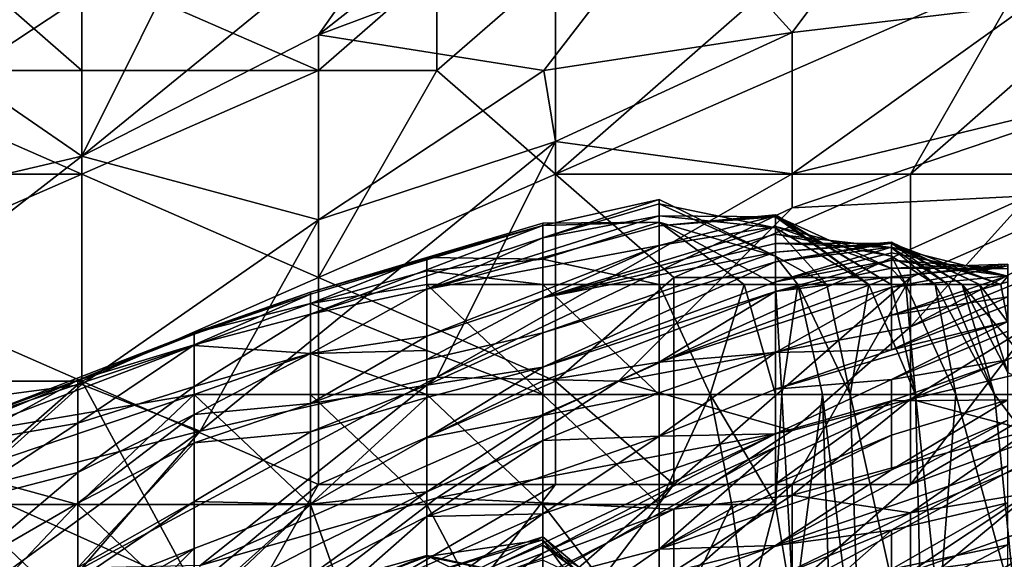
# Model space of a CAD drawing. Extents: x -161 to 11, y -10 to 160.
# Tile 152 of 256: x -0.9586 to -0.9214, y 0.2556 to 0.276. Entities that reach past the tile are written whole.
import ezdxf

# ---------------------------------------------------------------- set-up
doc = ezdxf.new("R2010")
doc.units = 0

msp = doc.modelspace()

# ---------------------------------------------------------------- linework, layer by layer
for points in [[(-0.942822, 0.281723, 0.596487), (-0.93388, 0.285914, 0.596487), (-0.947293, 0.275385, 0.584769)], [(-0.93388, 0.280414, 0.580862), (-0.947293, 0.275385, 0.584769), (-0.93388, 0.285914, 0.596487)], [(-0.942822, 0.281723, 0.596487), (-0.956235, 0.270805, 0.584769), (-0.951764, 0.279778, 0.6043)], [(-0.947293, 0.275385, 0.584769), (-0.956235, 0.270805, 0.584769), (-0.942822, 0.281723, 0.596487)], [(-0.929409, 0.275477, 0.561331), (-0.93388, 0.280414, 0.580862), (-0.924938, 0.281468, 0.57305)], [(-0.924938, 0.281468, 0.57305), (-0.920467, 0.276537, 0.553519), (-0.929409, 0.275477, 0.561331)], [(-0.947293, 0.275385, 0.584769), (-0.93388, 0.280414, 0.580862), (-0.938788, 0.274037, 0.569144)], [(-0.93388, 0.280414, 0.580862), (-0.929409, 0.275477, 0.561331), (-0.938788, 0.274037, 0.569144)], [(-0.960706, 0.27989, 0.619925), (-0.956235, 0.280041, 0.612112), (-0.969648, 0.272743, 0.612112)], [(-0.969648, 0.272743, 0.612112), (-0.956235, 0.280041, 0.612112), (-0.960706, 0.273877, 0.600394)], [(-0.956235, 0.280041, 0.612112), (-0.951764, 0.279778, 0.6043), (-0.960706, 0.273877, 0.600394)], [(-0.960706, 0.273877, 0.600394), (-0.951764, 0.279778, 0.6043), (-0.956235, 0.270805, 0.584769)], [(-0.956235, 0.274037, 0.749254), (-0.960706, 0.277943, 0.748395), (-0.965177, 0.274037, 0.749723)], [(-0.956235, 0.274037, 0.749254), (-0.956235, 0.277943, 0.748466), (-0.960706, 0.277943, 0.748395)], [(-0.947293, 0.274037, 0.748481), (-0.942822, 0.277943, 0.747599), (-0.956235, 0.277943, 0.748466)], [(-0.947293, 0.274037, 0.748481), (-0.956235, 0.277943, 0.748466), (-0.956235, 0.274037, 0.749254)], [(-0.942822, 0.277943, 0.747599), (-0.947293, 0.274037, 0.748481), (-0.942822, 0.274037, 0.747855)], [(-0.942822, 0.274037, 0.747855), (-0.938351, 0.277943, 0.747036), (-0.942822, 0.277943, 0.747599)], [(-0.938351, 0.27013, 0.746999), (-0.938351, 0.277943, 0.747036), (-0.942822, 0.274037, 0.747855)], [(-0.920467, 0.277943, 0.74368), (-0.929409, 0.277943, 0.745503), (-0.938351, 0.27013, 0.746999)], [(-0.938351, 0.27013, 0.746999), (-0.929409, 0.277943, 0.745503), (-0.938351, 0.277943, 0.747036)], [(-0.924938, 0.27013, 0.743589), (-0.920467, 0.277943, 0.74368), (-0.938351, 0.27013, 0.746999)], [(-0.920467, 0.277943, 0.74368), (-0.924938, 0.27013, 0.743589), (-0.920467, 0.274037, 0.74301)], [(-0.929409, 0.275477, 0.561331), (-0.920467, 0.276537, 0.553519), (-0.929409, 0.270141, 0.545706)], [(-0.920467, 0.276537, 0.553519), (-0.915996, 0.273402, 0.537894), (-0.929409, 0.270141, 0.545706)], [(-0.956235, 0.270805, 0.584769), (-0.947293, 0.275385, 0.584769), (-0.947293, 0.268405, 0.565237)], [(-0.947293, 0.275385, 0.584769), (-0.938788, 0.274037, 0.569144), (-0.947293, 0.268405, 0.565237)], [(-0.938788, 0.274037, 0.569144), (-0.929409, 0.275477, 0.561331), (-0.938351, 0.271361, 0.561331)], [(-0.938351, 0.271361, 0.561331), (-0.929409, 0.275477, 0.561331), (-0.929409, 0.270141, 0.545706)], [(-0.956235, 0.27013, 0.749823), (-0.965177, 0.274037, 0.749723), (-0.969648, 0.27013, 0.750975)], [(-0.965177, 0.274037, 0.749723), (-0.956235, 0.27013, 0.749823), (-0.956235, 0.274037, 0.749254)], [(-0.960706, 0.273877, 0.600394), (-0.956235, 0.270805, 0.584769), (-0.960706, 0.269762, 0.588675)], [(-0.956235, 0.274037, 0.749254), (-0.956235, 0.27013, 0.749823), (-0.947293, 0.274037, 0.748481)], [(-0.947293, 0.266224, 0.748627), (-0.947293, 0.274037, 0.748481), (-0.956235, 0.27013, 0.749823)], [(-0.938351, 0.271361, 0.561331), (-0.947293, 0.268405, 0.565237), (-0.938788, 0.274037, 0.569144)], [(-0.947293, 0.266224, 0.748627), (-0.938351, 0.27013, 0.746999), (-0.942822, 0.274037, 0.747855)], [(-0.947293, 0.266224, 0.748627), (-0.942822, 0.274037, 0.747855), (-0.947293, 0.274037, 0.748481)], [(-0.915996, 0.27013, 0.74072), (-0.920467, 0.274037, 0.74301), (-0.924938, 0.27013, 0.743589)], [(-0.915996, 0.273402, 0.537894), (-0.929409, 0.268855, 0.5418), (-0.929409, 0.270141, 0.545706)], [(-0.920467, 0.269304, 0.530081), (-0.929409, 0.268855, 0.5418), (-0.915996, 0.273402, 0.537894)], [(-0.938351, 0.271361, 0.561331), (-0.951764, 0.260425, 0.549612), (-0.947293, 0.268405, 0.565237)], [(-0.942822, 0.26246, 0.5418), (-0.951764, 0.260425, 0.549612), (-0.938351, 0.271361, 0.561331)], [(-0.938351, 0.271361, 0.561331), (-0.929409, 0.270141, 0.545706), (-0.942822, 0.26246, 0.5418)], [(-0.956235, 0.262183, 0.561331), (-0.969648, 0.260409, 0.576956), (-0.956235, 0.270805, 0.584769)], [(-0.960706, 0.269762, 0.588675), (-0.956235, 0.270805, 0.584769), (-0.969648, 0.260409, 0.576956)], [(-0.956235, 0.270805, 0.584769), (-0.947293, 0.268405, 0.565237), (-0.956235, 0.262183, 0.561331)], [(-0.969648, 0.27013, 0.750975), (-0.965177, 0.266224, 0.751477), (-0.956235, 0.27013, 0.749823)], [(-0.956235, 0.262318, 0.75022), (-0.956235, 0.27013, 0.749823), (-0.965177, 0.266224, 0.751477)], [(-0.947293, 0.266224, 0.748627), (-0.956235, 0.27013, 0.749823), (-0.956235, 0.262318, 0.75022)], [(-0.938351, 0.262318, 0.746104), (-0.938351, 0.27013, 0.746999), (-0.947293, 0.266224, 0.748627)], [(-0.929409, 0.270141, 0.545706), (-0.929409, 0.268855, 0.5418), (-0.942822, 0.26246, 0.5418)], [(-0.924938, 0.27013, 0.743589), (-0.938351, 0.27013, 0.746999), (-0.93388, 0.266224, 0.745506)], [(-0.93388, 0.266224, 0.745506), (-0.938351, 0.27013, 0.746999), (-0.938351, 0.262318, 0.746104)], [(-0.924938, 0.27013, 0.743589), (-0.93388, 0.266224, 0.745506), (-0.924938, 0.266224, 0.742689)], [(-0.915996, 0.27013, 0.74072), (-0.924938, 0.27013, 0.743589), (-0.924938, 0.266224, 0.742689)], [(-0.924938, 0.258412, 0.739725), (-0.911525, 0.266224, 0.737429), (-0.915996, 0.27013, 0.74072)], [(-0.924938, 0.258412, 0.739725), (-0.915996, 0.27013, 0.74072), (-0.924938, 0.266224, 0.742689)], [(-0.911525, 0.269881, 0.518362), (-0.924938, 0.264368, 0.518362), (-0.915996, 0.269092, 0.522269)], [(-0.911525, 0.269881, 0.518362), (-0.911525, 0.267115, 0.506644), (-0.924938, 0.261633, 0.506644)], [(-0.911525, 0.269881, 0.518362), (-0.924938, 0.261633, 0.506644), (-0.924938, 0.264368, 0.518362)], [(-0.929409, 0.268855, 0.5418), (-0.920467, 0.269304, 0.530081), (-0.935966, 0.262318, 0.530081)], [(-0.924938, 0.264368, 0.518362), (-0.935966, 0.262318, 0.530081), (-0.920467, 0.269304, 0.530081)], [(-0.915996, 0.269092, 0.522269), (-0.924938, 0.264368, 0.518362), (-0.920467, 0.269304, 0.530081)], [(-0.942822, 0.26246, 0.5418), (-0.929409, 0.268855, 0.5418), (-0.935966, 0.262318, 0.530081)], [(-0.934431, 0.269176, 0.015164), (-0.938821, 0.267722, 0.018921), (-0.934431, 0.269006, 0.018921)], [(-0.934431, 0.269176, 0.015164), (-0.938821, 0.268191, 0.015164), (-0.938821, 0.267722, 0.018921)], [(-0.934431, 0.269176, 0.015164), (-0.934431, 0.268319, 0.011407), (-0.938821, 0.268191, 0.015164)], [(-0.934431, 0.269006, 0.018921), (-0.938821, 0.267722, 0.018921), (-0.934431, 0.26856, 0.022678)], [(-0.934431, 0.269006, 0.018921), (-0.930042, 0.267037, 0.015164), (-0.934431, 0.269176, 0.015164)], [(-0.930042, 0.267037, 0.015164), (-0.934431, 0.268319, 0.011407), (-0.934431, 0.269176, 0.015164)], [(-0.934431, 0.26856, 0.022678), (-0.930042, 0.268107, 0.018921), (-0.934431, 0.269006, 0.018921)], [(-0.930042, 0.268107, 0.018921), (-0.930042, 0.267037, 0.015164), (-0.934431, 0.269006, 0.018921)], [(-0.934431, 0.26856, 0.022678), (-0.94321, 0.265787, 0.026436), (-0.934431, 0.268173, 0.026436)], [(-0.94321, 0.265787, 0.026436), (-0.934431, 0.26856, 0.022678), (-0.938821, 0.267722, 0.018921)], [(-0.930042, 0.268599, 0.026436), (-0.934431, 0.268173, 0.026436), (-0.930042, 0.268557, 0.030193)], [(-0.930042, 0.268514, 0.022678), (-0.934431, 0.268173, 0.026436), (-0.930042, 0.268599, 0.026436)], [(-0.934431, 0.26856, 0.022678), (-0.934431, 0.268173, 0.026436), (-0.930042, 0.268514, 0.022678)], [(-0.930042, 0.268514, 0.022678), (-0.930042, 0.268107, 0.018921), (-0.934431, 0.26856, 0.022678)], [(-0.930042, 0.268557, 0.030193), (-0.934431, 0.267431, 0.03395), (-0.930042, 0.268156, 0.037707)], [(-0.934431, 0.267431, 0.03395), (-0.930042, 0.268557, 0.030193), (-0.934431, 0.268173, 0.026436)], [(-0.925674, 0.265961, 0.030193), (-0.926517, 0.265961, 0.026436), (-0.930042, 0.268599, 0.026436)], [(-0.930042, 0.268557, 0.030193), (-0.925674, 0.265961, 0.030193), (-0.930042, 0.268599, 0.026436)], [(-0.930042, 0.268599, 0.026436), (-0.926517, 0.265961, 0.026436), (-0.930042, 0.268514, 0.022678)], [(-0.925652, 0.266566, 0.03395), (-0.930042, 0.268557, 0.030193), (-0.930042, 0.268156, 0.037707)], [(-0.925652, 0.266566, 0.03395), (-0.925674, 0.265961, 0.030193), (-0.930042, 0.268557, 0.030193)], [(-0.930042, 0.268514, 0.022678), (-0.926517, 0.265961, 0.026436), (-0.930042, 0.268107, 0.018921)], [(-0.956235, 0.262183, 0.561331), (-0.947293, 0.268405, 0.565237), (-0.951764, 0.260425, 0.549612)], [(-0.938821, 0.268191, 0.015164), (-0.9476, 0.265604, 0.015164), (-0.9476, 0.264843, 0.022678)], [(-0.938821, 0.268191, 0.015164), (-0.94321, 0.266977, 0.011407), (-0.9476, 0.265674, 0.011407)], [(-0.938821, 0.268191, 0.015164), (-0.9476, 0.265674, 0.011407), (-0.9476, 0.265604, 0.015164)], [(-0.938821, 0.267722, 0.018921), (-0.938821, 0.268191, 0.015164), (-0.9476, 0.264843, 0.022678)], [(-0.938821, 0.268191, 0.015164), (-0.938821, 0.268273, 0.011407), (-0.94321, 0.266977, 0.011407)], [(-0.94321, 0.266977, 0.011407), (-0.938821, 0.268273, 0.011407), (-0.938821, 0.266923, 0.00765)], [(-0.934431, 0.268173, 0.026436), (-0.94321, 0.265787, 0.026436), (-0.934431, 0.267431, 0.03395)], [(-0.938821, 0.268273, 0.011407), (-0.938821, 0.268191, 0.015164), (-0.934431, 0.268319, 0.011407)], [(-0.938821, 0.266923, 0.00765), (-0.938821, 0.268273, 0.011407), (-0.934431, 0.268319, 0.011407)], [(-0.938821, 0.266923, 0.00765), (-0.934431, 0.268319, 0.011407), (-0.934431, 0.265961, 0.008242)], [(-0.930042, 0.268156, 0.037707), (-0.934431, 0.267431, 0.03395), (-0.938821, 0.265458, 0.041464)], [(-0.930042, 0.267859, 0.041464), (-0.930042, 0.268156, 0.037707), (-0.938821, 0.265458, 0.041464)], [(-0.930042, 0.267037, 0.015164), (-0.930042, 0.265961, 0.0133), (-0.934431, 0.268319, 0.011407)], [(-0.930042, 0.265961, 0.0133), (-0.931224, 0.265961, 0.011407), (-0.934431, 0.268319, 0.011407)], [(-0.934431, 0.265961, 0.008242), (-0.934431, 0.268319, 0.011407), (-0.931224, 0.265961, 0.011407)], [(-0.925652, 0.267037, 0.037707), (-0.930042, 0.268156, 0.037707), (-0.930042, 0.267859, 0.041464)], [(-0.925652, 0.267037, 0.037707), (-0.925652, 0.266566, 0.03395), (-0.930042, 0.268156, 0.037707)], [(-0.930042, 0.267859, 0.041464), (-0.938821, 0.265458, 0.041464), (-0.930042, 0.267517, 0.045221)], [(-0.928103, 0.265961, 0.018921), (-0.930042, 0.268107, 0.018921), (-0.926517, 0.265961, 0.026436)], [(-0.930042, 0.267037, 0.015164), (-0.930042, 0.268107, 0.018921), (-0.928103, 0.265961, 0.018921)], [(-0.930042, 0.267517, 0.045221), (-0.925652, 0.267356, 0.041464), (-0.930042, 0.267859, 0.041464)], [(-0.925652, 0.267037, 0.037707), (-0.930042, 0.267859, 0.041464), (-0.925652, 0.267356, 0.041464)], [(-0.938821, 0.267722, 0.018921), (-0.9476, 0.264843, 0.022678), (-0.94321, 0.265787, 0.026436)], [(-0.938821, 0.265458, 0.041464), (-0.934431, 0.267431, 0.03395), (-0.94321, 0.264017, 0.041464)], [(-0.934431, 0.267431, 0.03395), (-0.94321, 0.265787, 0.026436), (-0.94321, 0.264017, 0.041464)], [(-0.930042, 0.267517, 0.045221), (-0.938821, 0.265458, 0.041464), (-0.930042, 0.267179, 0.048978)], [(-0.925652, 0.267563, 0.048978), (-0.930042, 0.266821, 0.052735), (-0.925652, 0.267528, 0.052735)], [(-0.930042, 0.267179, 0.048978), (-0.930042, 0.266821, 0.052735), (-0.925652, 0.267563, 0.048978)], [(-0.925652, 0.267518, 0.045221), (-0.930042, 0.267179, 0.048978), (-0.925652, 0.267563, 0.048978)], [(-0.925652, 0.267528, 0.052735), (-0.930042, 0.266821, 0.052735), (-0.925652, 0.267373, 0.056493)], [(-0.930042, 0.267517, 0.045221), (-0.930042, 0.267179, 0.048978), (-0.925652, 0.267518, 0.045221)], [(-0.925652, 0.267518, 0.045221), (-0.925652, 0.267356, 0.041464), (-0.930042, 0.267517, 0.045221)], [(-0.925652, 0.267373, 0.056493), (-0.930042, 0.266061, 0.06025), (-0.925652, 0.267162, 0.06025)], [(-0.925652, 0.267373, 0.056493), (-0.930042, 0.266821, 0.052735), (-0.930042, 0.266061, 0.06025)], [(-0.922328, 0.265961, 0.052735), (-0.922985, 0.265961, 0.048978), (-0.925652, 0.267563, 0.048978)], [(-0.925652, 0.267528, 0.052735), (-0.922328, 0.265961, 0.052735), (-0.925652, 0.267563, 0.048978)], [(-0.925652, 0.267563, 0.048978), (-0.922985, 0.265961, 0.048978), (-0.925652, 0.267518, 0.045221)], [(-0.921528, 0.265961, 0.056493), (-0.922328, 0.265961, 0.052735), (-0.925652, 0.267528, 0.052735)], [(-0.925652, 0.267373, 0.056493), (-0.921528, 0.265961, 0.056493), (-0.925652, 0.267528, 0.052735)], [(-0.922985, 0.265961, 0.048978), (-0.923513, 0.265961, 0.045221), (-0.925652, 0.267518, 0.045221)], [(-0.925652, 0.267518, 0.045221), (-0.923513, 0.265961, 0.045221), (-0.925652, 0.267356, 0.041464)], [(-0.921262, 0.266279, 0.06025), (-0.925652, 0.267373, 0.056493), (-0.925652, 0.267162, 0.06025)], [(-0.921262, 0.266279, 0.06025), (-0.921528, 0.265961, 0.056493), (-0.925652, 0.267373, 0.056493)], [(-0.930042, 0.266821, 0.052735), (-0.930042, 0.267179, 0.048978), (-0.938821, 0.264144, 0.052735)], [(-0.930042, 0.267179, 0.048978), (-0.938821, 0.265458, 0.041464), (-0.938821, 0.264144, 0.052735)], [(-0.925652, 0.267162, 0.06025), (-0.930042, 0.266061, 0.06025), (-0.925652, 0.266881, 0.064007)], [(-0.929199, 0.265961, 0.015164), (-0.930042, 0.267037, 0.015164), (-0.928103, 0.265961, 0.018921)], [(-0.930042, 0.265961, 0.0133), (-0.930042, 0.267037, 0.015164), (-0.929199, 0.265961, 0.015164)], [(-0.923513, 0.265961, 0.045221), (-0.924008, 0.265961, 0.041464), (-0.925652, 0.267356, 0.041464)], [(-0.925652, 0.267356, 0.041464), (-0.924008, 0.265961, 0.041464), (-0.925652, 0.267037, 0.037707)], [(-0.925652, 0.266881, 0.064007), (-0.921262, 0.266279, 0.06025), (-0.925652, 0.267162, 0.06025)], [(-0.925114, 0.265961, 0.03395), (-0.925652, 0.267037, 0.037707), (-0.924008, 0.265961, 0.041464)], [(-0.925114, 0.265961, 0.03395), (-0.925652, 0.266566, 0.03395), (-0.925652, 0.267037, 0.037707)], [(-0.911525, 0.267115, 0.506644), (-0.911525, 0.264756, 0.494925), (-0.924938, 0.261633, 0.506644)], [(-0.94321, 0.266977, 0.011407), (-0.94321, 0.266484, 0.00765), (-0.9476, 0.265249, 0.00765)], [(-0.94321, 0.266977, 0.011407), (-0.9476, 0.265249, 0.00765), (-0.9476, 0.265674, 0.011407)], [(-0.94321, 0.266484, 0.00765), (-0.94321, 0.266977, 0.011407), (-0.938821, 0.266923, 0.00765)], [(-0.938821, 0.266923, 0.00765), (-0.938821, 0.265961, 0.006497), (-0.94321, 0.266484, 0.00765)], [(-0.938821, 0.265961, 0.006497), (-0.938821, 0.266923, 0.00765), (-0.934431, 0.265961, 0.008242)], [(-0.930042, 0.266821, 0.052735), (-0.938821, 0.262845, 0.064007), (-0.930042, 0.266061, 0.06025)], [(-0.938821, 0.262845, 0.064007), (-0.930042, 0.266821, 0.052735), (-0.938821, 0.264144, 0.052735)], [(-0.925652, 0.266881, 0.064007), (-0.930042, 0.265701, 0.064007), (-0.925652, 0.266583, 0.067764)], [(-0.930042, 0.265701, 0.064007), (-0.925652, 0.266881, 0.064007), (-0.930042, 0.266061, 0.06025)], [(-0.921262, 0.26655, 0.064007), (-0.925652, 0.266881, 0.064007), (-0.925652, 0.266583, 0.067764)], [(-0.921262, 0.266279, 0.06025), (-0.925652, 0.266881, 0.064007), (-0.921262, 0.26655, 0.064007)], [(-0.921262, 0.266671, 0.075278), (-0.921262, 0.266733, 0.067764), (-0.925652, 0.266249, 0.071521)], [(-0.925652, 0.266583, 0.067764), (-0.925652, 0.266249, 0.071521), (-0.921262, 0.266733, 0.067764)], [(-0.925652, 0.266583, 0.067764), (-0.921262, 0.266733, 0.067764), (-0.921262, 0.26655, 0.064007)], [(-0.921262, 0.266292, 0.082792), (-0.921262, 0.266671, 0.075278), (-0.925652, 0.265862, 0.075278)], [(-0.921262, 0.266671, 0.075278), (-0.925652, 0.266249, 0.071521), (-0.925652, 0.265862, 0.075278)], [(-0.9476, 0.265249, 0.00765), (-0.94321, 0.266484, 0.00765), (-0.94321, 0.265961, 0.006703)], [(-0.94321, 0.265961, 0.006703), (-0.94321, 0.266484, 0.00765), (-0.938821, 0.265961, 0.006497)], [(-0.925652, 0.266583, 0.067764), (-0.930042, 0.265701, 0.064007), (-0.925652, 0.266249, 0.071521)], [(-0.925674, 0.265961, 0.030193), (-0.925652, 0.266566, 0.03395), (-0.925114, 0.265961, 0.03395)], [(-0.921262, 0.266292, 0.082792), (-0.925652, 0.264811, 0.08655), (-0.921262, 0.266059, 0.08655)], [(-0.925652, 0.265862, 0.075278), (-0.925652, 0.264811, 0.08655), (-0.921262, 0.266292, 0.082792)], [(-0.921528, 0.265961, 0.056493), (-0.921262, 0.266279, 0.06025), (-0.921262, 0.264536, 0.052735)], [(-0.956235, 0.262318, 0.75022), (-0.965177, 0.266224, 0.751477), (-0.965177, 0.262318, 0.751903)], [(-0.947293, 0.258412, 0.748076), (-0.947293, 0.266224, 0.748627), (-0.956235, 0.262318, 0.75022)], [(-0.9476, 0.265249, 0.00765), (-0.94321, 0.265961, 0.006703), (-0.94321, 0.263476, 0.003893)], [(-0.947293, 0.258412, 0.748076), (-0.938351, 0.262318, 0.746104), (-0.947293, 0.266224, 0.748627)], [(-0.94321, 0.263476, 0.003893), (-0.94321, 0.265961, 0.006703), (-0.938821, 0.26181, 0.003954)], [(-0.938821, 0.265961, 0.006497), (-0.938821, 0.26181, 0.003954), (-0.94321, 0.265961, 0.006703)], [(-0.930042, 0.265701, 0.064007), (-0.930042, 0.266061, 0.06025), (-0.938821, 0.262845, 0.064007)], [(-0.934431, 0.26181, 0.006078), (-0.938821, 0.26181, 0.003954), (-0.938821, 0.265961, 0.006497)], [(-0.934431, 0.265961, 0.008242), (-0.934431, 0.26181, 0.006078), (-0.938821, 0.265961, 0.006497)], [(-0.93388, 0.266224, 0.745506), (-0.938351, 0.262318, 0.746104), (-0.93388, 0.258412, 0.743544)], [(-0.925652, 0.265862, 0.075278), (-0.925652, 0.266249, 0.071521), (-0.934431, 0.263026, 0.075278)], [(-0.930042, 0.265701, 0.064007), (-0.934431, 0.263026, 0.075278), (-0.925652, 0.266249, 0.071521)], [(-0.93251, 0.26181, 0.00765), (-0.934431, 0.26181, 0.006078), (-0.934431, 0.265961, 0.008242)], [(-0.93251, 0.26181, 0.00765), (-0.934431, 0.265961, 0.008242), (-0.931224, 0.265961, 0.011407)], [(-0.93388, 0.258412, 0.743544), (-0.924938, 0.266224, 0.742689), (-0.93388, 0.266224, 0.745506)], [(-0.929409, 0.258412, 0.7417), (-0.924938, 0.266224, 0.742689), (-0.93388, 0.258412, 0.743544)], [(-0.931224, 0.265961, 0.011407), (-0.930042, 0.26181, 0.010973), (-0.93251, 0.26181, 0.00765)], [(-0.930042, 0.26181, 0.010973), (-0.931224, 0.265961, 0.011407), (-0.930042, 0.265961, 0.0133)], [(-0.929793, 0.26181, 0.011407), (-0.930042, 0.265961, 0.0133), (-0.929199, 0.265961, 0.015164)], [(-0.930042, 0.265961, 0.0133), (-0.929793, 0.26181, 0.011407), (-0.930042, 0.26181, 0.010973)], [(-0.929199, 0.265961, 0.015164), (-0.928265, 0.26181, 0.015164), (-0.929793, 0.26181, 0.011407)], [(-0.929409, 0.258412, 0.7417), (-0.924938, 0.258412, 0.739725), (-0.924938, 0.266224, 0.742689)], [(-0.929199, 0.265961, 0.015164), (-0.928103, 0.265961, 0.018921), (-0.927218, 0.26181, 0.018921)], [(-0.929199, 0.265961, 0.015164), (-0.927218, 0.26181, 0.018921), (-0.928265, 0.26181, 0.015164)], [(-0.927218, 0.26181, 0.018921), (-0.928103, 0.265961, 0.018921), (-0.926517, 0.265961, 0.026436)], [(-0.927218, 0.26181, 0.018921), (-0.926517, 0.265961, 0.026436), (-0.924743, 0.26181, 0.030193)], [(-0.926517, 0.265961, 0.026436), (-0.925674, 0.265961, 0.030193), (-0.924743, 0.26181, 0.030193)], [(-0.925114, 0.265961, 0.03395), (-0.924743, 0.26181, 0.030193), (-0.925674, 0.265961, 0.030193)], [(-0.921262, 0.265497, 0.094064), (-0.921262, 0.266059, 0.08655), (-0.925652, 0.264811, 0.08655)], [(-0.924008, 0.265961, 0.041464), (-0.923222, 0.26181, 0.037707), (-0.925114, 0.265961, 0.03395)], [(-0.924743, 0.26181, 0.030193), (-0.925114, 0.265961, 0.03395), (-0.923222, 0.26181, 0.037707)], [(-0.915996, 0.261729, 0.737112), (-0.911525, 0.266224, 0.737429), (-0.924938, 0.258412, 0.739725)], [(-0.924008, 0.265961, 0.041464), (-0.923513, 0.265961, 0.045221), (-0.92176, 0.26181, 0.045221)], [(-0.923222, 0.26181, 0.037707), (-0.924008, 0.265961, 0.041464), (-0.92176, 0.26181, 0.045221)], [(-0.922985, 0.265961, 0.048978), (-0.92176, 0.26181, 0.045221), (-0.923513, 0.265961, 0.045221)], [(-0.921262, 0.262637, 0.048978), (-0.922985, 0.265961, 0.048978), (-0.922328, 0.265961, 0.052735)], [(-0.919497, 0.26181, 0.056493), (-0.92176, 0.26181, 0.045221), (-0.922985, 0.265961, 0.048978)], [(-0.922985, 0.265961, 0.048978), (-0.921262, 0.262637, 0.048978), (-0.919497, 0.26181, 0.056493)], [(-0.921262, 0.264536, 0.052735), (-0.922328, 0.265961, 0.052735), (-0.921528, 0.265961, 0.056493)], [(-0.922328, 0.265961, 0.052735), (-0.921262, 0.264536, 0.052735), (-0.921262, 0.262637, 0.048978)], [(-0.9476, 0.265604, 0.015164), (-0.9476, 0.265674, 0.011407), (-0.95199, 0.26409, 0.015164)], [(-0.9476, 0.265674, 0.011407), (-0.95199, 0.264145, 0.011407), (-0.95199, 0.26409, 0.015164)], [(-0.9476, 0.265674, 0.011407), (-0.9476, 0.265249, 0.00765), (-0.95199, 0.264145, 0.011407)], [(-0.95199, 0.263687, 0.018921), (-0.9476, 0.265604, 0.015164), (-0.95199, 0.26409, 0.015164)], [(-0.9476, 0.265604, 0.015164), (-0.95199, 0.263687, 0.018921), (-0.9476, 0.264843, 0.022678)], [(-0.94321, 0.265787, 0.026436), (-0.9476, 0.263363, 0.03395), (-0.94321, 0.264017, 0.041464)], [(-0.9476, 0.263363, 0.03395), (-0.94321, 0.265787, 0.026436), (-0.9476, 0.264843, 0.022678)], [(-0.930042, 0.265701, 0.064007), (-0.938821, 0.262324, 0.067764), (-0.934431, 0.263026, 0.075278)], [(-0.938821, 0.262324, 0.067764), (-0.930042, 0.265701, 0.064007), (-0.938821, 0.262845, 0.064007)], [(-0.930042, 0.263397, 0.08655), (-0.925652, 0.265862, 0.075278), (-0.934431, 0.263026, 0.075278)], [(-0.930042, 0.263397, 0.08655), (-0.925652, 0.264811, 0.08655), (-0.925652, 0.265862, 0.075278)], [(-0.9476, 0.265249, 0.00765), (-0.95199, 0.263664, 0.00765), (-0.95199, 0.264145, 0.011407)], [(-0.95199, 0.263664, 0.00765), (-0.9476, 0.265249, 0.00765), (-0.9476, 0.263354, 0.003893)], [(-0.94321, 0.263476, 0.003893), (-0.9476, 0.263354, 0.003893), (-0.9476, 0.265249, 0.00765)], [(-0.938821, 0.265458, 0.041464), (-0.94321, 0.263137, 0.048978), (-0.938821, 0.264144, 0.052735)], [(-0.94321, 0.263137, 0.048978), (-0.938821, 0.265458, 0.041464), (-0.94321, 0.264017, 0.041464)], [(-0.925652, 0.263501, 0.101578), (-0.921262, 0.265179, 0.097821), (-0.921262, 0.265497, 0.094064)], [(-0.925652, 0.263501, 0.101578), (-0.921262, 0.265497, 0.094064), (-0.925652, 0.264811, 0.08655)], [(-0.921262, 0.265179, 0.097821), (-0.925652, 0.263501, 0.101578), (-0.921262, 0.264563, 0.105335)], [(-0.95199, 0.262115, 0.030193), (-0.9476, 0.263363, 0.03395), (-0.9476, 0.264843, 0.022678)], [(-0.95199, 0.262115, 0.030193), (-0.9476, 0.264843, 0.022678), (-0.95199, 0.263687, 0.018921)], [(-0.925652, 0.263501, 0.101578), (-0.925652, 0.264811, 0.08655), (-0.930042, 0.263397, 0.08655)], [(-0.925652, 0.262383, 0.112849), (-0.921262, 0.264563, 0.105335), (-0.930042, 0.262016, 0.101578)], [(-0.921262, 0.264563, 0.105335), (-0.925652, 0.263501, 0.101578), (-0.930042, 0.262016, 0.101578)], [(-0.925652, 0.262383, 0.112849), (-0.921262, 0.264202, 0.109092), (-0.921262, 0.264563, 0.105335)], [(-0.911525, 0.264756, 0.494925), (-0.920467, 0.260453, 0.491019), (-0.924938, 0.261633, 0.506644)], [(-0.95199, 0.264145, 0.011407), (-0.960769, 0.260739, 0.011407), (-0.95638, 0.262347, 0.015164)], [(-0.95199, 0.263664, 0.00765), (-0.960769, 0.260739, 0.011407), (-0.95199, 0.264145, 0.011407)], [(-0.95199, 0.264145, 0.011407), (-0.95638, 0.262347, 0.015164), (-0.95199, 0.26409, 0.015164)], [(-0.95199, 0.263687, 0.018921), (-0.95199, 0.26409, 0.015164), (-0.95638, 0.262347, 0.015164)], [(-0.938821, 0.262845, 0.064007), (-0.938821, 0.264144, 0.052735), (-0.94321, 0.262162, 0.056493)], [(-0.938821, 0.264144, 0.052735), (-0.94321, 0.263137, 0.048978), (-0.94321, 0.262162, 0.056493)], [(-0.929409, 0.260457, 0.51055), (-0.935966, 0.262318, 0.530081), (-0.924938, 0.264368, 0.518362)], [(-0.924938, 0.264368, 0.518362), (-0.924938, 0.261633, 0.506644), (-0.929409, 0.260457, 0.51055)], [(-0.921262, 0.264202, 0.109092), (-0.925652, 0.262383, 0.112849), (-0.921262, 0.263124, 0.120364)], [(-0.960769, 0.260739, 0.011407), (-0.95199, 0.263664, 0.00765), (-0.960769, 0.260309, 0.00765)], [(-0.960769, 0.260309, 0.00765), (-0.95199, 0.263664, 0.00765), (-0.95199, 0.26181, 0.00348)], [(-0.95199, 0.263687, 0.018921), (-0.95638, 0.260726, 0.026436), (-0.95199, 0.262115, 0.030193)], [(-0.95638, 0.260726, 0.026436), (-0.95199, 0.263687, 0.018921), (-0.95638, 0.262347, 0.015164)], [(-0.95199, 0.26181, 0.00348), (-0.95199, 0.263664, 0.00765), (-0.9476, 0.263354, 0.003893)], [(-0.9476, 0.261471, 0.048978), (-0.94321, 0.263137, 0.048978), (-0.94321, 0.264017, 0.041464)], [(-0.9476, 0.263363, 0.03395), (-0.9476, 0.261471, 0.048978), (-0.94321, 0.264017, 0.041464)], [(-0.9476, 0.261471, 0.048978), (-0.9476, 0.263363, 0.03395), (-0.95199, 0.261055, 0.037707)], [(-0.95199, 0.261055, 0.037707), (-0.9476, 0.263363, 0.03395), (-0.95199, 0.262115, 0.030193)], [(-0.9476, 0.263354, 0.003893), (-0.9476, 0.26181, 0.002667), (-0.95199, 0.26181, 0.00348)], [(-0.94321, 0.263476, 0.003893), (-0.94321, 0.26181, 0.002965), (-0.9476, 0.263354, 0.003893)], [(-0.9476, 0.26181, 0.002667), (-0.9476, 0.263354, 0.003893), (-0.94321, 0.26181, 0.002965)], [(-0.94321, 0.26181, 0.002965), (-0.94321, 0.263476, 0.003893), (-0.938821, 0.26181, 0.003954)], [(-0.934431, 0.260234, 0.101578), (-0.930042, 0.262016, 0.101578), (-0.930042, 0.263397, 0.08655)], [(-0.934431, 0.260234, 0.101578), (-0.930042, 0.263397, 0.08655), (-0.934431, 0.261869, 0.08655)], [(-0.934431, 0.261869, 0.08655), (-0.930042, 0.263397, 0.08655), (-0.934431, 0.263026, 0.075278)], [(-0.930042, 0.263397, 0.08655), (-0.930042, 0.262016, 0.101578), (-0.925652, 0.263501, 0.101578)], [(-0.94321, 0.263137, 0.048978), (-0.9476, 0.261471, 0.048978), (-0.94321, 0.262162, 0.056493)], [(-0.934431, 0.263026, 0.075278), (-0.938821, 0.261013, 0.079035), (-0.934431, 0.261869, 0.08655)], [(-0.938821, 0.261013, 0.079035), (-0.934431, 0.263026, 0.075278), (-0.938821, 0.262324, 0.067764)], [(-0.925652, 0.261577, 0.120364), (-0.921262, 0.263124, 0.120364), (-0.925652, 0.262383, 0.112849)], [(-0.921262, 0.261615, 0.135392), (-0.921262, 0.263124, 0.120364), (-0.925652, 0.261577, 0.120364)], [(-0.94321, 0.260181, 0.071521), (-0.938821, 0.262324, 0.067764), (-0.938821, 0.262845, 0.064007)], [(-0.94321, 0.261703, 0.06025), (-0.938821, 0.262845, 0.064007), (-0.94321, 0.262162, 0.056493)], [(-0.94321, 0.260181, 0.071521), (-0.938821, 0.262845, 0.064007), (-0.94321, 0.261703, 0.06025)], [(-0.969648, 0.260409, 0.576956), (-0.956235, 0.262183, 0.561331), (-0.960706, 0.258169, 0.557425)], [(-0.960706, 0.258412, 0.751263), (-0.956235, 0.262318, 0.75022), (-0.965177, 0.262318, 0.751903)], [(-0.95638, 0.262347, 0.015164), (-0.960769, 0.260739, 0.011407), (-0.960769, 0.26051, 0.015164)], [(-0.95638, 0.260726, 0.026436), (-0.95638, 0.262347, 0.015164), (-0.960769, 0.259958, 0.018921)], [(-0.960769, 0.259958, 0.018921), (-0.95638, 0.262347, 0.015164), (-0.960769, 0.26051, 0.015164)], [(-0.956235, 0.262318, 0.75022), (-0.960706, 0.258412, 0.751263), (-0.951989, 0.254505, 0.748831)], [(-0.956235, 0.262183, 0.561331), (-0.951764, 0.260425, 0.549612), (-0.960706, 0.258169, 0.557425)], [(-0.951764, 0.260425, 0.549612), (-0.942822, 0.26246, 0.5418), (-0.956235, 0.255251, 0.5418)], [(-0.942822, 0.26246, 0.5418), (-0.951764, 0.255359, 0.533987), (-0.956235, 0.255251, 0.5418)], [(-0.947293, 0.258412, 0.748076), (-0.956235, 0.262318, 0.75022), (-0.951989, 0.254505, 0.748831)], [(-0.935966, 0.262318, 0.530081), (-0.951764, 0.255359, 0.533987), (-0.942822, 0.26246, 0.5418)], [(-0.935966, 0.262318, 0.530081), (-0.942822, 0.257905, 0.526175), (-0.951764, 0.255359, 0.533987)], [(-0.94321, 0.262162, 0.056493), (-0.9476, 0.260399, 0.056493), (-0.94321, 0.261703, 0.06025)], [(-0.9476, 0.261471, 0.048978), (-0.9476, 0.260399, 0.056493), (-0.94321, 0.262162, 0.056493)], [(-0.938351, 0.262318, 0.746104), (-0.947293, 0.258412, 0.748076), (-0.938351, 0.258412, 0.745247)], [(-0.938821, 0.261013, 0.079035), (-0.938821, 0.262324, 0.067764), (-0.94321, 0.260181, 0.071521)], [(-0.929409, 0.260457, 0.51055), (-0.942822, 0.257905, 0.526175), (-0.935966, 0.262318, 0.530081)], [(-0.938351, 0.258412, 0.745247), (-0.93388, 0.258412, 0.743544), (-0.938351, 0.262318, 0.746104)], [(-0.925652, 0.261577, 0.120364), (-0.925652, 0.262383, 0.112849), (-0.930042, 0.260326, 0.116607)], [(-0.930042, 0.260326, 0.116607), (-0.925652, 0.262383, 0.112849), (-0.930042, 0.262016, 0.101578)], [(-0.95199, 0.26181, 0.00348), (-0.960769, 0.258852, 0.003893), (-0.960769, 0.260309, 0.00765)], [(-0.95199, 0.26181, 0.00348), (-0.95638, 0.257661, 0.001636), (-0.960769, 0.258852, 0.003893)], [(-0.95199, 0.262115, 0.030193), (-0.95638, 0.258864, 0.037707), (-0.95199, 0.261055, 0.037707)], [(-0.95638, 0.258864, 0.037707), (-0.95199, 0.262115, 0.030193), (-0.95638, 0.260726, 0.026436)], [(-0.95199, 0.257661, 0.001405), (-0.95638, 0.257661, 0.001636), (-0.95199, 0.26181, 0.00348)], [(-0.9476, 0.26181, 0.002667), (-0.9476, 0.257661, 0.001611), (-0.95199, 0.26181, 0.00348)], [(-0.9476, 0.257661, 0.001611), (-0.95199, 0.257661, 0.001405), (-0.95199, 0.26181, 0.00348)], [(-0.94321, 0.26181, 0.002965), (-0.94321, 0.257661, 0.002299), (-0.9476, 0.26181, 0.002667)], [(-0.94321, 0.257661, 0.002299), (-0.9476, 0.257661, 0.001611), (-0.9476, 0.26181, 0.002667)], [(-0.94321, 0.26181, 0.002965), (-0.938821, 0.257661, 0.003222), (-0.94321, 0.257661, 0.002299)], [(-0.938821, 0.257661, 0.003222), (-0.94321, 0.26181, 0.002965), (-0.938821, 0.26181, 0.003954)], [(-0.934431, 0.261869, 0.08655), (-0.938821, 0.26008, 0.08655), (-0.934431, 0.260234, 0.101578)], [(-0.938821, 0.26008, 0.08655), (-0.934431, 0.261869, 0.08655), (-0.938821, 0.261013, 0.079035)], [(-0.938821, 0.26181, 0.003954), (-0.934431, 0.26181, 0.006078), (-0.934431, 0.257661, 0.005084)], [(-0.938821, 0.26181, 0.003954), (-0.934431, 0.257661, 0.005084), (-0.938821, 0.257661, 0.003222)], [(-0.930042, 0.260326, 0.116607), (-0.930042, 0.262016, 0.101578), (-0.934431, 0.260234, 0.101578)], [(-0.93251, 0.26181, 0.00765), (-0.931682, 0.257661, 0.00765), (-0.934431, 0.257661, 0.005084)], [(-0.934431, 0.26181, 0.006078), (-0.93251, 0.26181, 0.00765), (-0.934431, 0.257661, 0.005084)], [(-0.93251, 0.26181, 0.00765), (-0.930042, 0.26181, 0.010973), (-0.930042, 0.257661, 0.01038)], [(-0.930042, 0.257661, 0.01038), (-0.931682, 0.257661, 0.00765), (-0.93251, 0.26181, 0.00765)], [(-0.930042, 0.257661, 0.01038), (-0.929793, 0.26181, 0.011407), (-0.929346, 0.25351, 0.011407)], [(-0.930042, 0.26181, 0.010973), (-0.929793, 0.26181, 0.011407), (-0.930042, 0.257661, 0.01038)], [(-0.929346, 0.25351, 0.011407), (-0.929793, 0.26181, 0.011407), (-0.928265, 0.26181, 0.015164)], [(-0.929346, 0.25351, 0.011407), (-0.928265, 0.26181, 0.015164), (-0.927704, 0.24521, 0.015164)], [(-0.928265, 0.26181, 0.015164), (-0.927218, 0.26181, 0.018921), (-0.926783, 0.24936, 0.018921)], [(-0.928265, 0.26181, 0.015164), (-0.926783, 0.24936, 0.018921), (-0.927704, 0.24521, 0.015164)], [(-0.924453, 0.24936, 0.030193), (-0.927218, 0.26181, 0.018921), (-0.924743, 0.26181, 0.030193)], [(-0.927218, 0.26181, 0.018921), (-0.924453, 0.24936, 0.030193), (-0.926783, 0.24936, 0.018921)], [(-0.924743, 0.26181, 0.030193), (-0.923222, 0.26181, 0.037707), (-0.923872, 0.25351, 0.03395)], [(-0.924743, 0.26181, 0.030193), (-0.923872, 0.25351, 0.03395), (-0.924453, 0.24936, 0.030193)], [(-0.923222, 0.26181, 0.037707), (-0.920948, 0.25351, 0.048978), (-0.923872, 0.25351, 0.03395)], [(-0.92176, 0.26181, 0.045221), (-0.920948, 0.25351, 0.048978), (-0.923222, 0.26181, 0.037707)], [(-0.919497, 0.26181, 0.056493), (-0.91862, 0.257661, 0.06025), (-0.92176, 0.26181, 0.045221)], [(-0.91862, 0.257661, 0.06025), (-0.920948, 0.25351, 0.048978), (-0.92176, 0.26181, 0.045221)], [(-0.9476, 0.261471, 0.048978), (-0.95199, 0.259992, 0.045221), (-0.9476, 0.260399, 0.056493)], [(-0.95199, 0.261055, 0.037707), (-0.95199, 0.259992, 0.045221), (-0.9476, 0.261471, 0.048978)], [(-0.9476, 0.257675, 0.075278), (-0.94321, 0.260181, 0.071521), (-0.94321, 0.261703, 0.06025)], [(-0.94321, 0.261703, 0.06025), (-0.9476, 0.260399, 0.056493), (-0.9476, 0.257675, 0.075278)], [(-0.929409, 0.260457, 0.51055), (-0.924938, 0.261633, 0.506644), (-0.93388, 0.257478, 0.506644)], [(-0.93388, 0.257478, 0.506644), (-0.924938, 0.261633, 0.506644), (-0.929409, 0.258005, 0.498831)], [(-0.925652, 0.261577, 0.120364), (-0.930042, 0.258435, 0.131635), (-0.925652, 0.260279, 0.131635)], [(-0.925652, 0.261577, 0.120364), (-0.930042, 0.259817, 0.120364), (-0.930042, 0.258435, 0.131635)], [(-0.930042, 0.259817, 0.120364), (-0.925652, 0.261577, 0.120364), (-0.930042, 0.260326, 0.116607)], [(-0.929409, 0.254505, 0.739885), (-0.915996, 0.261729, 0.737112), (-0.924938, 0.258412, 0.739725)], [(-0.915996, 0.261729, 0.737112), (-0.929409, 0.254505, 0.739885), (-0.929409, 0.250599, 0.737471)], [(-0.929409, 0.250599, 0.737471), (-0.915996, 0.258412, 0.735007), (-0.915996, 0.261729, 0.737112)], [(-0.924938, 0.261633, 0.506644), (-0.920467, 0.260453, 0.491019), (-0.929409, 0.258005, 0.498831)], [(-0.921262, 0.261615, 0.135392), (-0.925652, 0.258973, 0.142906), (-0.921262, 0.260841, 0.142906)], [(-0.921262, 0.261615, 0.135392), (-0.925652, 0.260279, 0.131635), (-0.925652, 0.258973, 0.142906)], [(-0.925652, 0.261577, 0.120364), (-0.925652, 0.260279, 0.131635), (-0.921262, 0.261615, 0.135392)], [(-0.95199, 0.261055, 0.037707), (-0.95638, 0.257704, 0.045221), (-0.95199, 0.259992, 0.045221)], [(-0.95199, 0.261055, 0.037707), (-0.95638, 0.258864, 0.037707), (-0.95638, 0.257704, 0.045221)], [(-0.924938, 0.257342, 0.483206), (-0.915996, 0.261052, 0.483206), (-0.920467, 0.258082, 0.475394)], [(-0.915996, 0.261052, 0.483206), (-0.924938, 0.257342, 0.483206), (-0.920467, 0.260453, 0.491019)], [(-0.961066, 0.257661, 0.030193), (-0.95638, 0.260726, 0.026436), (-0.960769, 0.259958, 0.018921)], [(-0.95638, 0.258864, 0.037707), (-0.95638, 0.260726, 0.026436), (-0.961066, 0.257661, 0.030193)], [(-0.94321, 0.258138, 0.08655), (-0.938821, 0.26008, 0.08655), (-0.938821, 0.261013, 0.079035)], [(-0.94321, 0.258138, 0.08655), (-0.938821, 0.261013, 0.079035), (-0.94321, 0.260181, 0.071521)], [(-0.921262, 0.260841, 0.142906), (-0.930042, 0.256107, 0.150421), (-0.921262, 0.259119, 0.157935)], [(-0.930042, 0.256107, 0.150421), (-0.921262, 0.260841, 0.142906), (-0.925652, 0.258973, 0.142906)], [(-0.960706, 0.258169, 0.557425), (-0.951764, 0.260425, 0.549612), (-0.960706, 0.253927, 0.545706)], [(-0.951764, 0.260425, 0.549612), (-0.956235, 0.255251, 0.5418), (-0.960706, 0.253927, 0.545706)], [(-0.9476, 0.260399, 0.056493), (-0.95199, 0.257768, 0.06025), (-0.9476, 0.257675, 0.075278)], [(-0.95199, 0.257768, 0.06025), (-0.9476, 0.260399, 0.056493), (-0.95199, 0.259992, 0.045221)], [(-0.938821, 0.255816, 0.120364), (-0.930042, 0.260326, 0.116607), (-0.94321, 0.25413, 0.116607)], [(-0.930042, 0.260326, 0.116607), (-0.938821, 0.257304, 0.109092), (-0.94321, 0.25413, 0.116607)], [(-0.942822, 0.257905, 0.526175), (-0.929409, 0.260457, 0.51055), (-0.93388, 0.257478, 0.506644)], [(-0.930042, 0.260326, 0.116607), (-0.938821, 0.255816, 0.120364), (-0.930042, 0.259817, 0.120364)], [(-0.938821, 0.257304, 0.109092), (-0.930042, 0.260326, 0.116607), (-0.934431, 0.260234, 0.101578)], [(-0.929409, 0.258005, 0.498831), (-0.920467, 0.260453, 0.491019), (-0.924938, 0.257342, 0.483206)], [(-0.95638, 0.255282, 0.06025), (-0.95199, 0.257768, 0.06025), (-0.95199, 0.259992, 0.045221)], [(-0.95199, 0.259992, 0.045221), (-0.95638, 0.257704, 0.045221), (-0.95638, 0.255282, 0.06025)], [(-0.94321, 0.260181, 0.071521), (-0.9476, 0.257675, 0.075278), (-0.94321, 0.258138, 0.08655)], [(-0.938821, 0.257304, 0.109092), (-0.934431, 0.260234, 0.101578), (-0.94321, 0.257202, 0.094064)], [(-0.938821, 0.26008, 0.08655), (-0.94321, 0.257202, 0.094064), (-0.934431, 0.260234, 0.101578)], [(-0.938821, 0.26008, 0.08655), (-0.94321, 0.258138, 0.08655), (-0.94321, 0.257202, 0.094064)], [(-0.925652, 0.260279, 0.131635), (-0.934431, 0.255977, 0.135392), (-0.925652, 0.258973, 0.142906)], [(-0.925652, 0.260279, 0.131635), (-0.930042, 0.258435, 0.131635), (-0.934431, 0.255977, 0.135392)], [(-0.930042, 0.259817, 0.120364), (-0.938821, 0.254825, 0.127878), (-0.934431, 0.255977, 0.135392)], [(-0.938821, 0.254825, 0.127878), (-0.930042, 0.259817, 0.120364), (-0.938821, 0.255816, 0.120364)], [(-0.934431, 0.255977, 0.135392), (-0.930042, 0.258435, 0.131635), (-0.930042, 0.259817, 0.120364)], [(-0.961066, 0.257661, 0.030193), (-0.960769, 0.255181, 0.045221), (-0.95638, 0.258864, 0.037707)], [(-0.95638, 0.258864, 0.037707), (-0.960769, 0.255181, 0.045221), (-0.95638, 0.257704, 0.045221)], [(-0.95638, 0.257661, 0.001636), (-0.960769, 0.257661, 0.002604), (-0.960769, 0.258852, 0.003893)], [(-0.930042, 0.256107, 0.150421), (-0.925652, 0.258973, 0.142906), (-0.934431, 0.255977, 0.135392)], [(-0.921262, 0.259119, 0.157935), (-0.930042, 0.256107, 0.150421), (-0.925652, 0.256696, 0.161692)], [(-0.921262, 0.259119, 0.157935), (-0.925652, 0.256696, 0.161692), (-0.921262, 0.257719, 0.169206)], [(-0.960706, 0.254505, 0.75114), (-0.951989, 0.254505, 0.748831), (-0.960706, 0.258412, 0.751263)], [(-0.951764, 0.250599, 0.748113), (-0.947293, 0.258412, 0.748076), (-0.951989, 0.254505, 0.748831)], [(-0.938351, 0.258412, 0.745247), (-0.947293, 0.258412, 0.748076), (-0.951764, 0.250599, 0.748113)], [(-0.938351, 0.258412, 0.745247), (-0.951764, 0.250599, 0.748113), (-0.947293, 0.246693, 0.745153)], [(-0.94321, 0.258138, 0.08655), (-0.9476, 0.254976, 0.094064), (-0.94321, 0.257202, 0.094064)], [(-0.94321, 0.258138, 0.08655), (-0.9476, 0.256008, 0.08655), (-0.9476, 0.254976, 0.094064)], [(-0.9476, 0.257675, 0.075278), (-0.9476, 0.256008, 0.08655), (-0.94321, 0.258138, 0.08655)], [(-0.93388, 0.258412, 0.743544), (-0.938351, 0.258412, 0.745247), (-0.947293, 0.246693, 0.745153)], [(-0.942822, 0.246693, 0.742855), (-0.93388, 0.258412, 0.743544), (-0.947293, 0.246693, 0.745153)], [(-0.929409, 0.258412, 0.7417), (-0.93388, 0.258412, 0.743544), (-0.942822, 0.246693, 0.742855)], [(-0.942822, 0.246693, 0.742855), (-0.929409, 0.254505, 0.739885), (-0.929409, 0.258412, 0.7417)], [(-0.924938, 0.258412, 0.739725), (-0.929409, 0.258412, 0.7417), (-0.929409, 0.254505, 0.739885)], [(-0.929409, 0.250599, 0.737471), (-0.911525, 0.254749, 0.7293), (-0.915996, 0.258412, 0.735007)], [(-0.915996, 0.258305, 0.463675), (-0.924938, 0.255113, 0.467581), (-0.920467, 0.258082, 0.475394)], [(-0.915996, 0.256312, 0.44805), (-0.924938, 0.255113, 0.467581), (-0.915996, 0.258305, 0.463675)], [(-0.924938, 0.257342, 0.483206), (-0.920467, 0.258082, 0.475394), (-0.924938, 0.255113, 0.467581)], [(-0.960379, 0.25351, 0.056493), (-0.95638, 0.257704, 0.045221), (-0.960769, 0.255181, 0.045221)], [(-0.960379, 0.25351, 0.056493), (-0.95638, 0.255282, 0.06025), (-0.95638, 0.257704, 0.045221)], [(-0.95199, 0.257768, 0.06025), (-0.958315, 0.25351, 0.064007), (-0.95199, 0.256, 0.071521)], [(-0.958315, 0.25351, 0.064007), (-0.95199, 0.257768, 0.06025), (-0.95638, 0.255282, 0.06025)], [(-0.942822, 0.257905, 0.526175), (-0.93388, 0.257478, 0.506644), (-0.952381, 0.250599, 0.518362)], [(-0.942822, 0.257905, 0.526175), (-0.952381, 0.250599, 0.518362), (-0.951764, 0.255359, 0.533987)], [(-0.95199, 0.257768, 0.06025), (-0.95199, 0.256, 0.071521), (-0.9476, 0.257675, 0.075278)], [(-0.93388, 0.257478, 0.506644), (-0.929409, 0.258005, 0.498831), (-0.93388, 0.255135, 0.494925)], [(-0.93388, 0.255135, 0.494925), (-0.929409, 0.258005, 0.498831), (-0.924938, 0.257342, 0.483206)], [(-0.921262, 0.256136, 0.180478), (-0.921262, 0.257719, 0.169206), (-0.925652, 0.255222, 0.172963)], [(-0.925652, 0.255222, 0.172963), (-0.921262, 0.257719, 0.169206), (-0.925652, 0.256696, 0.161692)], [(-0.95638, 0.25351, 0.000825), (-0.960769, 0.25351, 0.000796), (-0.960769, 0.257661, 0.002604)], [(-0.960769, 0.257661, 0.002604), (-0.95638, 0.257661, 0.001636), (-0.95638, 0.25351, 0.000825)], [(-0.95199, 0.257661, 0.001405), (-0.95199, 0.25351, 0.000994), (-0.95638, 0.257661, 0.001636)], [(-0.95199, 0.25351, 0.000994), (-0.95638, 0.25351, 0.000825), (-0.95638, 0.257661, 0.001636)], [(-0.952381, 0.250599, 0.518362), (-0.93388, 0.257478, 0.506644), (-0.942822, 0.252972, 0.506644)], [(-0.95199, 0.253734, 0.08655), (-0.9476, 0.256008, 0.08655), (-0.9476, 0.257675, 0.075278)], [(-0.95199, 0.253734, 0.08655), (-0.9476, 0.257675, 0.075278), (-0.95199, 0.256, 0.071521)], [(-0.95199, 0.25351, 0.000994), (-0.95199, 0.257661, 0.001405), (-0.9476, 0.257661, 0.001611)], [(-0.95199, 0.25351, 0.000994), (-0.9476, 0.257661, 0.001611), (-0.94321, 0.24521, 0.001245)], [(-0.94321, 0.24521, 0.001245), (-0.9476, 0.257661, 0.001611), (-0.94321, 0.257661, 0.002299)], [(-0.94321, 0.257661, 0.002299), (-0.938821, 0.257661, 0.003222), (-0.938821, 0.24936, 0.002228)], [(-0.938821, 0.24936, 0.002228), (-0.94321, 0.24521, 0.001245), (-0.94321, 0.257661, 0.002299)], [(-0.942822, 0.252972, 0.506644), (-0.93388, 0.257478, 0.506644), (-0.93388, 0.255135, 0.494925)], [(-0.924938, 0.257342, 0.483206), (-0.938896, 0.250599, 0.483206), (-0.93388, 0.255135, 0.494925)], [(-0.924938, 0.255113, 0.467581), (-0.938896, 0.250599, 0.483206), (-0.924938, 0.257342, 0.483206)], [(-0.934431, 0.251996, 0.003893), (-0.938821, 0.257661, 0.003222), (-0.934431, 0.257661, 0.005084)], [(-0.938821, 0.257661, 0.003222), (-0.934431, 0.251996, 0.003893), (-0.938821, 0.24936, 0.002228)], [(-0.931122, 0.25351, 0.00765), (-0.934431, 0.251996, 0.003893), (-0.931682, 0.257661, 0.00765)], [(-0.934431, 0.251996, 0.003893), (-0.934431, 0.257661, 0.005084), (-0.931682, 0.257661, 0.00765)], [(-0.931682, 0.257661, 0.00765), (-0.930042, 0.257661, 0.01038), (-0.931122, 0.25351, 0.00765)], [(-0.929346, 0.25351, 0.011407), (-0.931122, 0.25351, 0.00765), (-0.930042, 0.257661, 0.01038)], [(-0.947415, 0.25351, 0.105335), (-0.94321, 0.257202, 0.094064), (-0.9476, 0.254976, 0.094064)], [(-0.938821, 0.257304, 0.109092), (-0.947415, 0.25351, 0.105335), (-0.94321, 0.25413, 0.116607)], [(-0.94321, 0.257202, 0.094064), (-0.947415, 0.25351, 0.105335), (-0.938821, 0.257304, 0.109092)], [(-0.925652, 0.256696, 0.161692), (-0.933439, 0.25351, 0.157935), (-0.929255, 0.25351, 0.172963)], [(-0.933439, 0.25351, 0.157935), (-0.925652, 0.256696, 0.161692), (-0.930042, 0.256107, 0.150421)], [(-0.929255, 0.25351, 0.172963), (-0.925652, 0.255222, 0.172963), (-0.925652, 0.256696, 0.161692)], [(-0.938821, 0.256122, 0.026436), (-0.94321, 0.254251, 0.026436), (-0.938821, 0.256438, 0.022678)], [(-0.94321, 0.254251, 0.026436), (-0.94321, 0.255016, 0.022678), (-0.938821, 0.256438, 0.022678)], [(-0.938821, 0.256438, 0.022678), (-0.94321, 0.255016, 0.022678), (-0.938821, 0.256329, 0.018921)], [(-0.94321, 0.255016, 0.022678), (-0.94321, 0.25569, 0.018921), (-0.938821, 0.256329, 0.018921)], [(-0.94321, 0.25569, 0.018921), (-0.938821, 0.254776, 0.015164), (-0.938821, 0.256329, 0.018921)], [(-0.938821, 0.256438, 0.022678), (-0.93589, 0.25351, 0.022678), (-0.935319, 0.25351, 0.026436)], [(-0.938821, 0.256122, 0.026436), (-0.938821, 0.256438, 0.022678), (-0.935319, 0.25351, 0.026436)], [(-0.938821, 0.256438, 0.022678), (-0.938821, 0.256329, 0.018921), (-0.93589, 0.25351, 0.022678)], [(-0.93589, 0.25351, 0.022678), (-0.938821, 0.256329, 0.018921), (-0.936741, 0.25351, 0.018921)], [(-0.938821, 0.254776, 0.015164), (-0.936741, 0.25351, 0.018921), (-0.938821, 0.256329, 0.018921)], [(-0.915996, 0.256312, 0.44805), (-0.929409, 0.250188, 0.444144), (-0.924938, 0.252646, 0.44805)], [(-0.915996, 0.25436, 0.432425), (-0.929409, 0.250188, 0.444144), (-0.915996, 0.256312, 0.44805)], [(-0.924938, 0.255113, 0.467581), (-0.915996, 0.256312, 0.44805), (-0.924938, 0.252646, 0.44805)], [(-0.95638, 0.25351, 0.071372), (-0.95199, 0.256, 0.071521), (-0.958315, 0.25351, 0.064007)], [(-0.95199, 0.256, 0.071521), (-0.95638, 0.251601, 0.082792), (-0.95199, 0.253734, 0.08655)], [(-0.95638, 0.251601, 0.082792), (-0.95199, 0.256, 0.071521), (-0.95638, 0.25351, 0.071372)], [(-0.9476, 0.254976, 0.094064), (-0.9476, 0.256008, 0.08655), (-0.95199, 0.253734, 0.08655)], [(-0.938821, 0.255555, 0.030193), (-0.94321, 0.254251, 0.026436), (-0.938821, 0.256122, 0.026436)], [(-0.938821, 0.256122, 0.026436), (-0.935319, 0.25351, 0.026436), (-0.934484, 0.25351, 0.030193)], [(-0.938821, 0.255555, 0.030193), (-0.938821, 0.256122, 0.026436), (-0.934484, 0.25351, 0.030193)], [(-0.933439, 0.25351, 0.157935), (-0.930042, 0.256107, 0.150421), (-0.938821, 0.252914, 0.142906)], [(-0.938821, 0.252914, 0.142906), (-0.930042, 0.256107, 0.150421), (-0.934431, 0.255977, 0.135392)], [(-0.938821, 0.252914, 0.142906), (-0.934431, 0.255977, 0.135392), (-0.938821, 0.254825, 0.127878)], [(-0.921262, 0.255175, 0.187992), (-0.921262, 0.256136, 0.180478), (-0.930042, 0.251545, 0.184235)], [(-0.930042, 0.251545, 0.184235), (-0.921262, 0.256136, 0.180478), (-0.925652, 0.255222, 0.172963)], [(-0.94321, 0.25569, 0.018921), (-0.9476, 0.254002, 0.018921), (-0.94321, 0.25574, 0.015164)], [(-0.9476, 0.254002, 0.018921), (-0.9476, 0.254496, 0.015164), (-0.94321, 0.25574, 0.015164)], [(-0.9476, 0.254496, 0.015164), (-0.94321, 0.25351, 0.012114), (-0.94321, 0.25574, 0.015164)], [(-0.94321, 0.255016, 0.022678), (-0.9476, 0.254002, 0.018921), (-0.94321, 0.25569, 0.018921)], [(-0.938821, 0.255816, 0.120364), (-0.94321, 0.252622, 0.127878), (-0.938821, 0.254825, 0.127878)], [(-0.938821, 0.255816, 0.120364), (-0.94321, 0.25413, 0.116607), (-0.94321, 0.252622, 0.127878)], [(-0.94321, 0.25569, 0.018921), (-0.94321, 0.25574, 0.015164), (-0.938821, 0.254776, 0.015164)], [(-0.938821, 0.25351, 0.014163), (-0.938821, 0.254776, 0.015164), (-0.94321, 0.25574, 0.015164)], [(-0.94321, 0.25574, 0.015164), (-0.94321, 0.25351, 0.012114), (-0.938821, 0.25351, 0.014163)]]:
    msp.add_3dface(points)

doc.saveas('drawing.dxf')
